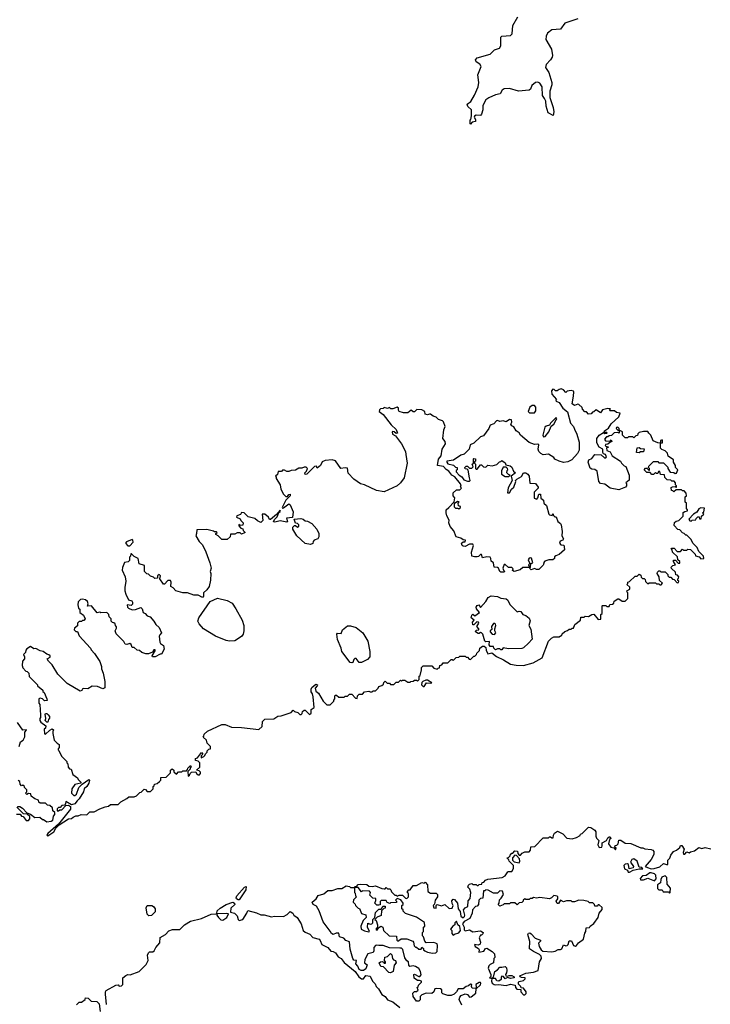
# Model space of a CAD drawing. Extents: x 2029826 to 2248070, y 228728 to 402406.
# Tile 52 of 256: x 2100975 to 2107361, y 299201 to 308307. Entities that reach past the tile are written whole.
import ezdxf

# ---------------------------------------------------------------- set-up
doc = ezdxf.new("R2010")
doc.units = 0

msp = doc.modelspace()

# ---------------------------------------------------------------- linework, layer by layer
at = {"layer": '0CON10XD'}
for points in [[(2106136.7, 308315), (2106016.7, 308275), (2105975, 308218.6), (2105895, 308212), (2105855.9, 308184.1), (2105842, 308155), (2105841.2, 308125), (2105893.2, 308033.2), (2105902.9, 307975), (2105898.5, 307961.5), (2105883.8, 307935), (2105845, 307893.8), (2105836, 307865), (2105867.7, 307817.7), (2105895.4, 307725), (2105896.1, 307705), (2105878.8, 307645), (2105876.2, 307586.2), (2105909.1, 307495), (2105914.3, 307455.7), (2105908.3, 307421.7), (2105861.2, 307445), (2105845, 307507.5), (2105840.5, 307555), (2105829.6, 307579.6), (2105808.1, 307605), (2105806.6, 307686.6), (2105785, 307719.2), (2105765, 307728.8), (2105743.8, 307726.2), (2105710.5, 307699.5), (2105700, 307665), (2105685.8, 307654.2), (2105586.7, 307646.7), (2105505, 307670), (2105455, 307668.8), (2105436.7, 307655), (2105419.2, 307620.8), (2105375, 307611.8), (2105312, 307585), (2105286, 307565), (2105257.5, 307515), (2105257, 307473), (2105245, 307432.5), (2105235, 307422.5), (2105195, 307423.3), (2105180, 307415), (2105177.5, 307405), (2105188.8, 307385), (2105190, 307365), (2105160.7, 307359.3), (2105145, 307340), (2105140, 307345), (2105140, 307380), (2105147, 307383), (2105153, 307417), (2105153.8, 307475), (2105120, 307505), (2105112.9, 307525), (2105148.3, 307551.7), (2105181.7, 307608.3), (2105213.6, 307685), (2105220.8, 307725), (2105212.5, 307797.5), (2105242, 307875), (2105228.8, 307895), (2105196.2, 307916.2), (2105189.4, 307935), (2105205, 307955.8), (2105325, 307988.6), (2105365, 308027.5), (2105411.2, 308045), (2105423.8, 308065), (2105423.3, 308145), (2105432.5, 308155), (2105515, 308160), (2105530, 308175), (2105534.5, 308255), (2105581.2, 308335)], [(2106233.3, 304215), (2106237.5, 304235), (2106265, 304247.5), (2106295, 304286.7), (2106352.5, 304282.5), (2106382.5, 304255), (2106396.7, 304255), (2106400, 304265), (2106392.5, 304285), (2106373.3, 304293.3), (2106367.5, 304305), (2106366.7, 304336.7), (2106334.2, 304354.2), (2106312, 304395), (2106311.2, 304435), (2106335, 304463.3), (2106375, 304490), (2106385, 304480), (2106408.3, 304481.7), (2106405, 304490), (2106380, 304490), (2106382.5, 304505), (2106419.5, 304530.5), (2106445, 304570), (2106515.6, 304634.4), (2106527.5, 304667.5), (2106493, 304673), (2106475, 304690), (2106435, 304690), (2106430, 304695), (2106438.3, 304708.3), (2106415, 304710), (2106365, 304697.5), (2106345, 304670), (2106305, 304697.5), (2106285, 304680), (2106271.7, 304678.3), (2106258.3, 304661.7), (2106235, 304660), (2106215, 304680), (2106201.7, 304681.7), (2106180, 304705), (2106175, 304720), (2106147, 304747), (2106135, 304750), (2106105, 304740), (2106082.5, 304755), (2106096.7, 304825), (2106100, 304865), (2106095, 304872.5), (2106075, 304877.5), (2106038.3, 304871.7), (2106025, 304860), (2106003, 304883), (2105981.7, 304891.7), (2105963, 304887), (2105945, 304873.3), (2105930, 304875), (2105918.3, 304888.3), (2105905, 304890), (2105892.5, 304875), (2105896.2, 304845), (2105940, 304795), (2105933, 304787), (2105935, 304780), (2105965, 304767.5), (2105997.5, 304715), (2106040.7, 304680.7), (2106070, 304575), (2106096.1, 304546.1), (2106105, 304520), (2106127.5, 304475), (2106149.3, 304399.3), (2106150, 304325), (2106132.5, 304295), (2106080, 304235), (2106045, 304217.5), (2106005, 304212.5), (2105963, 304223), (2105925, 304242.5), (2105915, 304257.5), (2105865, 304287.5), (2105815, 304284.2), (2105793.3, 304295), (2105776.2, 304315), (2105770, 304335), (2105776.7, 304376.7), (2105765, 304382.5), (2105735, 304377.5), (2105686.4, 304396.4), (2105606.7, 304465), (2105592.5, 304485), (2105565.9, 304505.9), (2105545, 304542.5), (2105525, 304550), (2105517.5, 304565), (2105526.7, 304585), (2105522.5, 304605), (2105505, 304608.8), (2105475, 304587.5), (2105445, 304597.5), (2105415, 304592.5), (2105395, 304600), (2105385, 304597.5), (2105360, 304570), (2105325, 304557.5), (2105313.6, 304526.4), (2105265, 304460), (2105235, 304450), (2105175, 304390), (2105140, 304375), (2105132.5, 304335), (2105085, 304290), (2105055, 304280), (2104987, 304233), (2104923.8, 304225), (2104923.4, 304213.4), (2104935, 304198), (2104987, 304187), (2105005, 304170), (2105020, 304165), (2105020, 304145), (2105011.7, 304138.3), (2105010, 304125), (2105040, 304095), (2105065, 304080), (2105081.7, 304051.7), (2105115, 304040), (2105135, 304040), (2105140, 304045), (2105135, 304070), (2105121.7, 304141.7), (2105111.7, 304151.7), (2105093.9, 304153.9), (2105090, 304165), (2105105, 304177.5), (2105117, 304177), (2105135, 304160), (2105155, 304160), (2105168.3, 304171.7), (2105160, 304195), (2105170, 304205), (2105170, 304245), (2105175, 304250), (2105190, 304245), (2105190, 304225), (2105181.7, 304218.3), (2105180, 304205), (2105190, 304195), (2105190, 304155), (2105195, 304150), (2105205, 304150), (2105235, 304190), (2105245, 304190), (2105263, 304173), (2105285, 304170), (2105305, 304187.5), (2105345, 304182.5), (2105387, 304193), (2105411.7, 304218.3), (2105425, 304220), (2105435, 304230), (2105465, 304210), (2105471.7, 304191.7), (2105511.7, 304181.7), (2105525, 304170), (2105541.7, 304131.7), (2105560, 304115), (2105520, 304085), (2105530, 304045), (2105492.5, 303977.5), (2105485, 303930), (2105505, 303932.5), (2105522.5, 303965), (2105543.3, 303985), (2105562.5, 304035), (2105560, 304045), (2105571.7, 304058.3), (2105615, 304082.5), (2105635, 304116.7), (2105655, 304116.7), (2105672.5, 304105), (2105686.7, 304085), (2105691.7, 304021.7), (2105745, 304017.5), (2105770, 303985), (2105770, 303975), (2105733.6, 303936.4), (2105732.3, 303882.3), (2105756, 303874), (2105766.2, 303883.8), (2105775, 303920), (2105790, 303920), (2105793, 303883), (2105820, 303865), (2105822.5, 303835), (2105846.7, 303815), (2105866.7, 303735), (2105875, 303726.7), (2105897.5, 303722.5), (2105905, 303740), (2105911.7, 303721.7), (2105925, 303710), (2105935, 303710), (2105950, 303665), (2105975, 303647.5), (2105982.5, 303635), (2105992.5, 303575), (2105987.5, 303535), (2106002.5, 303505), (2105997.5, 303495), (2105974.3, 303485.7), (2105966.2, 303465), (2105980, 303450), (2106006.2, 303446.2), (2106010.7, 303430.7), (2106012.5, 303405), (2105965, 303360), (2105931.7, 303348.3), (2105921.7, 303338.3), (2105920, 303325), (2105905, 303312.5), (2105867, 303313), (2105831.7, 303298.3), (2105820, 303285), (2105822.5, 303275), (2105816.4, 303263.6), (2105775, 303223.3), (2105753.6, 303223.6), (2105735, 303232.5), (2105705, 303220), (2105690, 303235), (2105700, 303245), (2105701.7, 303278.3), (2105720, 303285), (2105707, 303327), (2105695, 303330), (2105685, 303327.5), (2105677, 303313), (2105690, 303285), (2105690, 303275), (2105680, 303265), (2105690, 303240), (2105628.3, 303241.7), (2105601.7, 303218.3), (2105547, 303203), (2105533, 303213), (2105537, 303227), (2105525, 303240), (2105495, 303240), (2105465, 303270), (2105455, 303270), (2105442.5, 303235), (2105447.5, 303217.5), (2105460, 303205), (2105451.7, 303198.3), (2105425, 303197.5), (2105414.2, 303204.2), (2105403.3, 303233.3), (2105395, 303240), (2105364, 303244), (2105356.7, 303285), (2105335, 303300), (2105332.5, 303325), (2105325, 303337.5), (2105295, 303340), (2105255, 303330), (2105245, 303360), (2105235, 303360), (2105217, 303343), (2105205, 303340), (2105179.3, 303339.3), (2105157, 303347), (2105153.9, 303383.9), (2105170, 303445), (2105166, 303456), (2105135, 303456.7), (2105095, 303433.8), (2105075, 303436.7), (2105066.7, 303445), (2105061.2, 303465), (2105075, 303477.5), (2105095, 303477.5), (2105098.8, 303495), (2105075, 303496.7), (2105053.3, 303513.3), (2105012.5, 303525), (2104988.8, 303578.8), (2104955, 303620), (2104943.8, 303655), (2104947, 303677), (2104925, 303720), (2104920, 303745), (2104920, 303775), (2104943.6, 303796.4), (2104991.7, 303848.3), (2104997.5, 303885), (2104982.5, 303905), (2104985, 303930), (2105015, 303960), (2105045, 303960), (2105060, 303975), (2105050, 303985), (2105057.5, 303992.5), (2105052.5, 304015), (2104999.3, 304079.3), (2104972.5, 304095), (2104942.7, 304132.7), (2104918.3, 304148.3), (2104895, 304174.2), (2104840, 304185), (2104847.7, 304242.3), (2104872.5, 304275), (2104882.5, 304335), (2104912, 304385), (2104908.8, 304405), (2104887.5, 304435), (2104897, 304513), (2104910, 304545), (2104895, 304587.5), (2104886.2, 304596.2), (2104849.3, 304609.3), (2104825, 304632.5), (2104799.3, 304639.3), (2104775, 304657.5), (2104765, 304660), (2104745, 304652.5), (2104725, 304660), (2104720, 304685), (2104695, 304700), (2104648.3, 304701.7), (2104625, 304680), (2104615, 304680), (2104593.6, 304696.4), (2104565, 304672.5), (2104525, 304672.5), (2104485, 304682.5), (2104477.5, 304695), (2104477.5, 304715), (2104465, 304722.5), (2104425, 304707.5), (2104408.3, 304708.3), (2104395, 304720), (2104375, 304712.5), (2104345, 304720), (2104335, 304710), (2104313, 304707), (2104301.7, 304698.3), (2104300, 304685), (2104336.4, 304656.4), (2104410, 304560), (2104456.1, 304516.1), (2104468.3, 304481.7), (2104455, 304480), (2104437, 304497), (2104425, 304497.5), (2104420, 304495), (2104422.5, 304475), (2104450, 304460), (2104506.7, 304385), (2104543.3, 304315), (2104546.4, 304286.4), (2104557, 304207), (2104529.7, 304070.3), (2104495.7, 304024.3), (2104464.3, 303995.7), (2104345, 303941.4), (2104275, 303953.1), (2104165, 304004.4), (2104125.6, 304015.6), (2104065, 304058), (2104012.1, 304112.1), (2104005, 304158.8), (2103985, 304163.1), (2103945, 304157.5), (2103896.4, 304226.4), (2103865, 304237.5), (2103798.3, 304231.7), (2103771.7, 304218.3), (2103756.4, 304183.6), (2103725, 304160), (2103718.3, 304178.3), (2103700, 304175), (2103630, 304105), (2103615, 304100), (2103613, 304117), (2103628.3, 304131.7), (2103637.5, 304155), (2103625, 304170), (2103605, 304170), (2103585, 304160), (2103555, 304160), (2103525, 304140), (2103485, 304137.5), (2103465, 304130), (2103445, 304130), (2103425, 304140), (2103405, 304140), (2103395, 304130), (2103365, 304130), (2103358.3, 304101.7), (2103340, 304085), (2103347.5, 304077.5), (2103346.7, 304065), (2103383.8, 304005), (2103391.2, 303965), (2103415, 303917.5), (2103435, 303897.5), (2103451.7, 303898.3), (2103463.8, 303916.2), (2103477.5, 303917.5), (2103477.5, 303905), (2103465, 303892.5), (2103436.4, 303863.6), (2103402.5, 303795), (2103405, 303790), (2103415, 303793.3), (2103465, 303830), (2103475, 303820), (2103502.5, 303755), (2103498.3, 303701.7), (2103441.7, 303698.3), (2103450, 303665), (2103445, 303660), (2103385, 303673.3), (2103335, 303660), (2103323.3, 303663.3), (2103332.5, 303685), (2103355, 303710), (2103370, 303750), (2103385, 303760), (2103385, 303770), (2103350, 303730), (2103295, 303683.3), (2103283.6, 303683.6), (2103276.1, 303706.1), (2103242.5, 303735), (2103217.5, 303735), (2103222.5, 303675), (2103205, 303657.5), (2103175, 303672.5), (2103150, 303695), (2103088.3, 303708.3), (2103050, 303745), (2103025, 303750), (2103018.3, 303731.7), (2102981.7, 303718.3), (2102980, 303705), (2103015, 303690), (2103020, 303675), (2103040, 303655), (2103038.3, 303631.7), (2103015, 303630), (2103002.5, 303637.5), (2103000, 303625), (2103020, 303605), (2103038.3, 303598.3), (2103041.7, 303581.7), (2103060, 303565), (2103055, 303560), (2103025, 303550), (2103015, 303560), (2102985, 303560), (2102965, 303550), (2102925, 303550), (2102920, 303525), (2102895, 303500), (2102845, 303500), (2102810, 303535), (2102790, 303545), (2102790, 303555), (2102800, 303565), (2102795, 303570), (2102775, 303570), (2102767, 303577), (2102705, 303592.5), (2102611.7, 303588.3), (2102610, 303555), (2102602.5, 303535), (2102635, 303480), (2102665, 303450), (2102697.5, 303385), (2102733.3, 303285), (2102746.7, 303235), (2102737.5, 303205), (2102743.9, 303183.9), (2102740, 303125)], [(2105735, 304670), (2105749.3, 304690.7), (2105746.7, 304725), (2105735, 304737.5), (2105715, 304737.5), (2105692.5, 304725), (2105677.5, 304685), (2105690.7, 304670.7), (2105735, 304670)], [(2105820.3, 304450.3), (2105835, 304452.9), (2105869.1, 304495), (2105890.9, 304549.1), (2105913.1, 304565), (2105936.9, 304605), (2105940.8, 304615), (2105935, 304628.8), (2105883.8, 304576.2), (2105874.3, 304555.7), (2105842.1, 304547.9), (2105831.2, 304538.8), (2105811.4, 304465), (2105820.3, 304450.3)], [(2101245, 300763.8), (2101290, 300795), (2101310.7, 300829.3), (2101340, 300860), (2101425, 300917.5), (2101455, 300920), (2101468.3, 300931.7), (2101495, 300942.5), (2101515, 300942.5), (2101543.6, 300956.4), (2101596.4, 300953.6), (2101625, 300980), (2101665, 300980), (2101715, 301007.5), (2101765, 301027.5), (2101797, 301033), (2101815, 301050), (2101885, 301050), (2101910, 301075), (2101967, 301103), (2101985, 301120), (2102035, 301120), (2102055, 301130), (2102085, 301160), (2102098.3, 301161.7), (2102125, 301190), (2102138.3, 301188.3), (2102155, 301170), (2102185, 301170), (2102210, 301195), (2102210, 301215), (2102218.3, 301221.7), (2102221.7, 301238.3), (2102247, 301243), (2102268.3, 301261.7), (2102280, 301275), (2102281.7, 301298.3), (2102328.3, 301301.7), (2102368.3, 301341.7), (2102370, 301365), (2102385, 301380), (2102400, 301365), (2102401.7, 301351.7), (2102425, 301330), (2102445, 301350), (2102475, 301350), (2102485, 301360), (2102518.3, 301361.7), (2102528.3, 301371.7), (2102530, 301385), (2102555, 301410), (2102560, 301395), (2102551.7, 301388.3), (2102550, 301375), (2102530, 301355), (2102531.7, 301311.7), (2102545, 301320), (2102550, 301335), (2102565, 301347.5), (2102605, 301350), (2102610, 301335), (2102625, 301323.3), (2102637, 301323), (2102647.5, 301335), (2102647, 301347), (2102635, 301360), (2102610, 301365), (2102640, 301395), (2102640, 301435), (2102625, 301450), (2102600, 301455), (2102600, 301475), (2102618.3, 301481.7), (2102655, 301530), (2102670, 301515), (2102651.7, 301498.3), (2102651.7, 301481.7), (2102678.3, 301491.7), (2102688.3, 301501.7), (2102691.7, 301518.3), (2102708.3, 301531.7), (2102710, 301545), (2102725, 301560), (2102740, 301565), (2102740, 301585), (2102710, 301615), (2102702.5, 301645), (2102671.7, 301671.7), (2102678.3, 301681.7), (2102681.7, 301698.3), (2102713, 301727), (2102845, 301790), (2102875, 301790), (2102935, 301763.3), (2103025, 301760), (2103185, 301742.5), (2103218.3, 301771.7), (2103220, 301815), (2103241.7, 301838.3), (2103325, 301842.5), (2103363, 301867), (2103391.7, 301868.3), (2103485, 301900), (2103505, 301920), (2103515, 301910), (2103548.3, 301898.3), (2103565, 301880), (2103578.3, 301881.7), (2103588.3, 301891.7), (2103591.7, 301908.3), (2103605, 301920), (2103615, 301920), (2103655, 301880), (2103670, 301895), (2103671.7, 301928.3), (2103697.5, 301945), (2103687.5, 302045), (2103681.7, 302071.7), (2103670, 302090), (2103669.2, 302115), (2103677.9, 302132.1), (2103715, 302161.2), (2103727.5, 302155), (2103726.7, 302145), (2103708.8, 302125), (2103715, 302097.5), (2103738.8, 302078.8), (2103782.5, 302005), (2103815, 301970), (2103845, 301970), (2103880, 302005), (2103880, 302015), (2103890, 302025), (2103890, 302055), (2103895, 302060), (2103905, 302060), (2103925, 302040), (2103975, 302040), (2103985, 302050), (2104005, 302050), (2104025, 302070), (2104045, 302070), (2104081.7, 302031.7), (2104095, 302030), (2104100, 302055), (2104115, 302070), (2104145, 302070), (2104165, 302090), (2104205, 302097.5), (2104215, 302090), (2104235, 302090), (2104245, 302100), (2104265, 302100), (2104290, 302125), (2104295, 302140), (2104325, 302150), (2104338.3, 302161.7), (2104341.7, 302178.3), (2104355, 302190), (2104371.7, 302171.7), (2104395, 302170), (2104405, 302160), (2104435, 302160), (2104455, 302180), (2104478.3, 302181.7), (2104495, 302200), (2104505, 302190), (2104515, 302200), (2104535, 302200), (2104565, 302180), (2104585, 302180), (2104593, 302187), (2104615, 302190), (2104625, 302200), (2104645, 302200), (2104655, 302190), (2104670, 302205), (2104670, 302235), (2104677, 302243), (2104690, 302295), (2104690, 302315), (2104705, 302330), (2104785, 302330), (2104805, 302310), (2104835, 302300), (2104845, 302310), (2104858.3, 302311.7), (2104860, 302335), (2104878.3, 302341.7), (2104891.7, 302358.3), (2104935, 302360), (2104965, 302390), (2104975, 302390), (2104985, 302380), (2105011.7, 302408.3), (2105035, 302410), (2105045, 302420), (2105095, 302420), (2105105, 302410), (2105115, 302410), (2105131.7, 302391.7), (2105145, 302390), (2105175, 302420), (2105185, 302420), (2105200, 302435), (2105201.7, 302448.3), (2105228.3, 302471.7), (2105230, 302495), (2105255, 302512.5), (2105271.7, 302511.7), (2105285, 302500), (2105287.5, 302475), (2105305, 302442.5), (2105341.7, 302451.7), (2105385, 302416.7), (2105448.3, 302388.3), (2105515, 302346.2), (2105565, 302337.5), (2105634.1, 302335.9), (2105722, 302358), (2105807.5, 302405), (2105865, 302560), (2105893.6, 302586.4), (2105915, 302600), (2105965, 302600), (2105975, 302610), (2105988.3, 302611.7), (2105991.7, 302628.3), (2106015, 302650), (2106041.7, 302658.3), (2106055, 302670), (2106075, 302670), (2106085, 302680), (2106095, 302680), (2106110, 302715), (2106160, 302755), (2106165, 302780), (2106195, 302780), (2106205, 302790), (2106235, 302787.5), (2106265, 302807.5), (2106285, 302810), (2106325, 302760), (2106348.3, 302761.7), (2106350, 302805), (2106360, 302815), (2106360, 302885), (2106365, 302890), (2106395, 302890), (2106405, 302880), (2106425, 302880), (2106431.7, 302898.3), (2106458.3, 302901.7), (2106468.3, 302911.7), (2106471.7, 302928.3), (2106505, 302950), (2106515, 302950), (2106545, 302930), (2106575, 302930), (2106600, 302955), (2106600, 303005), (2106591.7, 303011.7), (2106590, 303025), (2106618.3, 303041.7), (2106618.3, 303058.3), (2106590, 303085), (2106598.3, 303091.7), (2106600, 303105), (2106615, 303110), (2106665, 303160), (2106685, 303160), (2106705, 303180), (2106718.3, 303168.3), (2106721.7, 303151.7), (2106735, 303140), (2106748.3, 303138.3), (2106758.3, 303128.3), (2106761.7, 303111.7), (2106785, 303090), (2106795, 303100), (2106855, 303100), (2106865, 303090), (2106885, 303090), (2106895, 303080), (2106908.3, 303081.7), (2106920, 303095), (2106891.7, 303121.7), (2106890, 303155), (2106870, 303185), (2106871.7, 303198.3), (2106885, 303210), (2106895, 303210), (2106905, 303200), (2106945, 303200), (2106970, 303175), (2106970, 303165), (2106981.7, 303151.7), (2106995, 303150), (2107011.7, 303131.7), (2107028.3, 303128.3), (2107055, 303100), (2107068.3, 303101.7), (2107070, 303115), (2107061.7, 303121.7), (2107060, 303135), (2107068.3, 303141.7), (2107070, 303155), (2107058.3, 303168.3), (2107041.7, 303171.7), (2107038.3, 303198.3), (2107001.7, 303231.7), (2107000, 303245), (2107015, 303260), (2107040, 303265), (2107020, 303295), (2107020, 303310), (2107038.3, 303308.3), (2107065, 303280), (2107078.3, 303281.7), (2107080, 303295), (2107061.7, 303311.7), (2107058.3, 303338.3), (2107013, 303383), (2107010, 303405), (2107000, 303415), (2107005, 303420), (2107028.3, 303418.3), (2107055, 303390), (2107085, 303390), (2107105, 303410), (2107115, 303400), (2107145, 303400), (2107155, 303410), (2107177, 303407), (2107220, 303365), (2107225, 303350), (2107258.3, 303338.3), (2107275, 303320), (2107300, 303325), (2107297, 303347), (2107255, 303390), (2107240, 303425), (2107200, 303465), (2107185, 303500), (2107145, 303540), (2107135, 303540), (2107120, 303555), (2107105, 303560), (2107078.3, 303588.3), (2107061.7, 303591.7), (2107028.3, 303628.3), (2107031.7, 303658.3), (2107045, 303670), (2107070, 303675), (2107110, 303715), (2107111.7, 303748.3), (2107125, 303760), (2107150, 303765), (2107150, 303775), (2107140, 303785), (2107140, 303835), (2107130, 303845), (2107130, 303895), (2107140, 303905), (2107138.3, 303928.3), (2107118.3, 303948.3), (2107105, 303950), (2107095, 303960), (2107045, 303960), (2107025, 303940), (2107015, 303950), (2107001.7, 303951.7), (2107000, 303980), (2107011.7, 303988.3), (2107035, 303990), (2107045, 303980), (2107050, 303985), (2107050, 303995), (2107040, 304005), (2107040, 304025), (2107028.3, 304038.3), (2107005, 304040), (2106995, 304050), (2106961.7, 304051.7), (2106941.7, 304071.7), (2106938.3, 304098.3), (2106901.7, 304101.7), (2106895, 304130), (2106881.7, 304128.3), (2106875, 304110), (2106865, 304110), (2106855, 304120), (2106835, 304100), (2106821.7, 304101.7), (2106805, 304120), (2106775, 304120), (2106750, 304145), (2106761.7, 304158.3), (2106775, 304160), (2106791.7, 304141.7), (2106798.3, 304141.7), (2106800, 304155), (2106790, 304165), (2106791.7, 304178.3), (2106835, 304220), (2106875, 304220), (2106885, 304210), (2106928.3, 304208.3), (2106968.3, 304168.3), (2106970, 304155), (2106991.7, 304121.7), (2107025, 304120), (2107035, 304110), (2107048.3, 304111.7), (2107060, 304145), (2107040, 304165), (2107040, 304185), (2107020, 304215), (2107020, 304235), (2106971.7, 304271.7), (2106967, 304297), (2106945, 304320), (2106911.7, 304331.7), (2106900, 304345), (2106900, 304390), (2106920, 304395), (2106920, 304415), (2106915, 304420), (2106900, 304415), (2106900, 304390), (2106875, 304392.5), (2106831.7, 304411.7), (2106810, 304465), (2106791.7, 304481.7), (2106785, 304500), (2106745, 304500), (2106705, 304490), (2106691.7, 304478.3), (2106688.3, 304461.7), (2106671.7, 304458.3), (2106655, 304440), (2106645, 304450), (2106605, 304450), (2106595, 304440), (2106575, 304440), (2106550, 304465), (2106550, 304495), (2106520, 304510), (2106520, 304525), (2106505, 304537.5), (2106493.6, 304536.4), (2106490, 304525), (2106505, 304510), (2106520, 304510), (2106518.3, 304481.7), (2106505, 304490), (2106473, 304487), (2106448.3, 304461.7), (2106425, 304460), (2106415, 304450), (2106401.7, 304448.3), (2106383, 304427), (2106391.7, 304411.7), (2106435, 304410), (2106445, 304420), (2106450, 304405), (2106431.7, 304398.3), (2106415, 304380), (2106391.7, 304378.3), (2106390, 304365), (2106420, 304355), (2106401.7, 304348.3), (2106403.6, 304323.6), (2106435, 304310), (2106453.6, 304273.6), (2106530, 304225), (2106540, 304205), (2106565, 304180), (2106580, 304175), (2106612.5, 304095), (2106611.7, 304048.3), (2106580, 304025), (2106587, 304017), (2106587.5, 303995), (2106576.1, 303983.9), (2106515, 303958.8), (2106435, 303973.8), (2106385, 304010), (2106345, 304017.5), (2106330, 304035), (2106315, 304132.5), (2106295, 304146.2), (2106265, 304150), (2106250.7, 304160.7), (2106233.3, 304215)], [(2106705, 304300), (2106680, 304305), (2106683.6, 304346.4), (2106705, 304350), (2106715, 304340), (2106748.3, 304338.3), (2106745, 304310), (2106715, 304310), (2106705, 304300)], [(2105495, 304082.5), (2105510, 304095), (2105495, 304100), (2105480, 304115), (2105483, 304137), (2105490, 304145), (2105487, 304157), (2105475, 304170), (2105445, 304170), (2105430, 304135), (2105430, 304105), (2105465, 304082.5), (2105495, 304082.5)], [(2105035, 303782.5), (2105050, 303795), (2105050, 303805), (2105031.7, 303811.7), (2105030, 303835), (2105037.5, 303847.5), (2105025, 303850), (2104991.7, 303828.3), (2104992.5, 303802.5), (2105005, 303790), (2105025, 303790), (2105035, 303782.5)], [(2107185, 303670), (2107195, 303680), (2107228.3, 303681.7), (2107230, 303695), (2107245, 303710), (2107258.3, 303708.3), (2107261.7, 303691.7), (2107278.3, 303691.7), (2107280, 303715), (2107300, 303735), (2107290, 303745), (2107300, 303755), (2107308.3, 303788.3), (2107275, 303792.5), (2107255, 303782.5), (2107236.4, 303753.6), (2107207.5, 303735), (2107163, 303687), (2107171.7, 303671.7), (2107185, 303670)], [(2103665, 303452.5), (2103615, 303463.3), (2103537.5, 303535), (2103500, 303595), (2103500, 303615), (2103515, 303630), (2103525, 303630), (2103545, 303612.5), (2103555.9, 303624.1), (2103556.4, 303636.4), (2103545, 303647.5), (2103525, 303650), (2103511.7, 303688.3), (2103575, 303692.5), (2103595, 303687.5), (2103613.6, 303673.6), (2103635, 303670), (2103675, 303646.7), (2103723.3, 303595), (2103742.5, 303555), (2103742.5, 303525), (2103733, 303507), (2103697, 303493), (2103688.3, 303481.7), (2103686.4, 303463.6), (2103665, 303452.5)], [(2101995, 303440), (2102023.3, 303475), (2102022.3, 303492.3), (2102015, 303500), (2101961.7, 303478.3), (2101952.5, 303465), (2101975, 303440), (2101995, 303440)], [(2102740, 303125), (2102726.2, 303065), (2102705, 303033.3), (2102674, 303006), (2102673.8, 302975), (2102665.8, 302964.2), (2102625, 302986.2), (2102585, 302983.8), (2102526.1, 303006.1), (2102483.6, 303006.4), (2102420, 303025), (2102393, 303053), (2102372.5, 303065), (2102376.7, 303105), (2102369.2, 303119.2), (2102345, 303120), (2102315, 303087.5), (2102305, 303087.5), (2102270, 303135), (2102276.7, 303165), (2102265, 303176.7), (2102250, 303165), (2102248.3, 303141.7), (2102225, 303140), (2102211.7, 303151.7), (2102185, 303160), (2102165, 303180), (2102151.7, 303181.7), (2102130, 303205), (2102128.3, 303258.3), (2102080, 303275), (2102070, 303325), (2102033, 303343), (2102008.3, 303368.3), (2102001.7, 303368.3), (2102000, 303345), (2101990, 303335), (2101990, 303305), (2101976.7, 303293.3), (2101943.6, 303286.4), (2101925, 303240), (2101922, 303215), (2101948.8, 303155), (2101957, 303113), (2101947.5, 303055), (2101947.5, 303025), (2101956, 302995), (2101982.2, 302942.2), (2102011.4, 302931.4), (2102019.5, 302919.5), (2102017, 302903), (2102005, 302890.8), (2101970, 302895), (2101972.5, 302875), (2101980, 302865), (2102015, 302848.8), (2102045, 302852.5), (2102095, 302870), (2102107.7, 302857.7), (2102116.7, 302825), (2102135.9, 302815.9), (2102155, 302794), (2102183, 302783), (2102214.4, 302744.4), (2102233.3, 302715), (2102264.5, 302684.5), (2102286.2, 302635), (2102270.8, 302619.2), (2102266.2, 302605), (2102270.7, 302550.7), (2102277, 302537), (2102305, 302520), (2102312.5, 302485), (2102285, 302440), (2102275, 302440), (2102227, 302413), (2102203, 302413), (2102200, 302425), (2102230, 302475), (2102225, 302480), (2102215, 302480), (2102201.7, 302458.3), (2102166.4, 302443.6), (2102141.7, 302441.7), (2102103.3, 302453.3), (2102081.7, 302471.7), (2102060, 302475), (2102035, 302500), (2102015, 302500), (2102005, 302530), (2101995, 302537.5), (2101965, 302527.5), (2101951.7, 302531.7), (2101937.5, 302555), (2101866.4, 302626.4), (2101857.5, 302655), (2101871.7, 302678.3), (2101871.7, 302691.7), (2101860, 302705), (2101858.3, 302718.3), (2101845, 302730), (2101831.7, 302731.7), (2101820, 302745), (2101820, 302765), (2101803, 302783), (2101800, 302805), (2101780, 302825), (2101725, 302822.5), (2101715, 302827.5), (2101691.7, 302821.7), (2101640, 302885), (2101601.7, 302881.7), (2101607.5, 302905), (2101601.2, 302925), (2101585, 302940.8), (2101555, 302947.5), (2101536, 302944), (2101516.4, 302923.6), (2101512.5, 302895), (2101520, 302865), (2101530, 302855), (2101532.5, 302825), (2101565, 302800), (2101580, 302765), (2101568.3, 302751.7), (2101555, 302750), (2101545, 302740), (2101525, 302740), (2101510, 302725), (2101508.3, 302701.7), (2101481.7, 302678.3), (2101480, 302665), (2101495, 302650), (2101508.3, 302648.3), (2101525, 302610), (2101630, 302495), (2101635, 302480), (2101667.5, 302445), (2101715, 302370), (2101732.5, 302325), (2101732.5, 302305), (2101747.5, 302265), (2101762.5, 302185), (2101761.7, 302128.3), (2101745, 302117.5), (2101695, 302140.8), (2101646.4, 302143.6), (2101605, 302117.5), (2101565, 302122.5), (2101553.3, 302116.7), (2101548.3, 302101.7), (2101535, 302097.5), (2101415, 302167.5), (2101327.5, 302255), (2101275, 302340), (2101240, 302375), (2101230, 302395), (2101258, 302412), (2101256, 302425), (2101245, 302433.8), (2101225, 302438.8), (2101192.5, 302465), (2101165, 302471.2), (2101125, 302492.5), (2101105, 302490), (2101075, 302510), (2101041.7, 302488.3), (2101033, 302477), (2101030, 302455), (2101010, 302435), (2101020, 302415), (2101020, 302395), (2101000, 302375), (2100997.5, 302335), (2101003, 302313), (2101031.7, 302281.7), (2101045, 302280), (2101060, 302265), (2101061.7, 302231.7), (2101140, 302155), (2101140, 302145), (2101190, 302105), (2101190, 302095), (2101200, 302085), (2101227, 302027), (2101228.3, 302011.7), (2101205, 302007.5), (2101185, 302027.5), (2101165, 302032.5), (2101152.5, 302027.5), (2101152.5, 301985), (2101160, 301975), (2101167.5, 301875), (2101167, 301853), (2101160, 301845), (2101162.5, 301825), (2101170.7, 301810.7), (2101217.5, 301775), (2101212.5, 301755), (2101200, 301745), (2101203, 301703), (2101215, 301700), (2101253.6, 301736.4), (2101275, 301747.5), (2101288.3, 301738.3), (2101280, 301725), (2101280, 301705), (2101293, 301643), (2101320, 301615), (2101340, 301605), (2101340, 301575), (2101330, 301565), (2101330, 301555), (2101338.3, 301548.3), (2101362.5, 301495), (2101410, 301445), (2101410, 301435), (2101420, 301425), (2101423, 301393), (2101435, 301380), (2101450, 301375), (2101467.5, 301325), (2101510, 301295), (2101515, 301280), (2101540, 301255), (2101540, 301245), (2101485, 301232.5), (2101456.4, 301193.6), (2101453.3, 301155), (2101475, 301132.5), (2101485, 301132.5), (2101500, 301145), (2101523, 301207), (2101551.7, 301238.3), (2101615, 301280), (2101620, 301275), (2101615, 301247.5), (2101595.8, 301214.2), (2101572.5, 301195), (2101563.8, 301165), (2101525, 301100), (2101505, 301083.3), (2101485.6, 301054.4), (2101455, 301046.2), (2101402.5, 301077.5), (2101400, 301055), (2101388.3, 301041.7), (2101365, 301040), (2101348.3, 301021.7), (2101335, 301020), (2101321.7, 301008.3), (2101321.7, 300991.7), (2101335, 300990), (2101345, 301000), (2101365, 301000), (2101401.7, 301038.3), (2101425, 301042.5), (2101445, 301030), (2101446.2, 301005), (2101333.3, 300866.7), (2101235, 300780), (2101227.5, 300765), (2101235, 300760), (2101245, 300763.8)], [(2105435, 302480), (2105425, 302480), (2105415, 302490), (2105395, 302490), (2105375, 302480), (2105360, 302495), (2105355, 302510), (2105325, 302510), (2105317.5, 302525), (2105320, 302555), (2105285, 302552.5), (2105275, 302560), (2105256.7, 302625), (2105246.4, 302636.4), (2105235, 302640), (2105225, 302630), (2105215, 302630), (2105190, 302645), (2105195, 302660), (2105220, 302665), (2105220, 302675), (2105202.5, 302695), (2105220, 302725), (2105217.5, 302735), (2105203, 302737), (2105175, 302710), (2105165, 302710), (2105163.6, 302736.4), (2105177.5, 302755), (2105150, 302775), (2105155, 302800), (2105165, 302810), (2105185, 302792.5), (2105227.5, 302825), (2105198.3, 302858.3), (2105196.7, 302875), (2105205, 302890), (2105220, 302895), (2105235, 302870), (2105285, 302926.7), (2105305.8, 302964.2), (2105335, 302978.8), (2105395, 302973.3), (2105425, 302957.5), (2105475, 302950), (2105488.3, 302938.3), (2105507, 302897), (2105575, 302830), (2105595, 302837.5), (2105610, 302835), (2105627, 302807), (2105655, 302797.5), (2105685, 302772.5), (2105696.4, 302746.4), (2105683.3, 302705), (2105701.7, 302671.7), (2105713, 302577), (2105679.3, 302540.7), (2105635, 302497.5), (2105618.3, 302491.7), (2105495, 302487.5), (2105445, 302497.5), (2105435, 302480)], [(2102915, 302560), (2102885, 302566.7), (2102786.4, 302606.4), (2102675, 302673.3), (2102635, 302720), (2102623.3, 302745), (2102631.2, 302775), (2102735, 302927.5), (2102805, 302956.7), (2102895, 302936.7), (2102939.5, 302909.5), (2102975, 302857.5), (2103033.3, 302755), (2103048, 302705), (2103048, 302655), (2103040, 302625), (2103025, 302603.3), (2102965, 302563.3), (2102915, 302560)], [(2104045, 302357.5), (2104031.7, 302361.7), (2103953, 302463), (2103947.5, 302495), (2103913.6, 302573.6), (2103907, 302623), (2103915, 302632.5), (2103948.3, 302631.7), (2103960, 302665), (2104005, 302702.5), (2104035, 302702.5), (2104086.1, 302686.1), (2104147.5, 302635), (2104195, 302560), (2104213, 302463), (2104212.5, 302415), (2104190.7, 302389.3), (2104135, 302362.5), (2104115, 302362.5), (2104085, 302400), (2104075, 302400), (2104065, 302390), (2104056.4, 302363.6), (2104045, 302357.5)], [(2105365, 302622), (2105377.5, 302635), (2105367.5, 302655), (2105367.5, 302675), (2105378, 302705), (2105375.8, 302715.8), (2105365, 302723.3), (2105355, 302722.5), (2105337.5, 302695), (2105341.7, 302668.3), (2105326.7, 302655), (2105326.7, 302645), (2105344, 302624), (2105365, 302622)], [(2104715, 302140), (2104736.7, 302173.3), (2104775, 302170), (2104786.7, 302175), (2104745, 302198.8), (2104730.7, 302199.3), (2104703, 302187), (2104693, 302177), (2104690, 302155), (2104705, 302140), (2104715, 302140)], [(2101235, 301810), (2101225, 301810), (2101210, 301825), (2101217.5, 301845), (2101210, 301885), (2101215, 301890), (2101225, 301890), (2101239.3, 301879.3), (2101251.7, 301861.7), (2101251.7, 301848.3), (2101240, 301835), (2101235, 301810)], [(2100970, 301585), (2100983, 301627), (2101007.5, 301645), (2101022.5, 301675), (2101023, 301717), (2101037.5, 301735), (2101035, 301740), (2101005, 301737.5), (2100955.9, 301805.9)], [(2100955, 301030), (2100975, 301030), (2101000, 301015), (2101041.7, 300971.7), (2101075, 300960), (2101115, 300930), (2101161.7, 300931.7), (2101185, 300910), (2101195, 300910), (2101225, 300890), (2101266.7, 300893.3), (2101280, 300905), (2101285, 300920), (2101288.3, 300941.7), (2101300, 300955), (2101300, 300975), (2101281.7, 300991.7), (2101278.3, 301018.3), (2101255, 301040), (2101231.7, 301041.7), (2101215, 301060), (2101165, 301060), (2101151.7, 301071.7), (2101148.3, 301088.3), (2101115, 301100), (2101080, 301125), (2101078.3, 301148.3), (2101055, 301150), (2101041.7, 301141.7), (2101030, 301155), (2101040, 301165), (2101040, 301185), (2101020, 301205), (2101020, 301215), (2101005, 301227.5), (2100991.7, 301221.7), (2100978.3, 301238.3), (2100975, 301260), (2100961.7, 301271.7)], [(2100945, 300960), (2100978.3, 300958.3), (2100991.7, 300941.7), (2101008.3, 300938.3), (2101035, 300900), (2101055, 300900), (2101070, 300915), (2101068.3, 300938.3), (2101045, 300960), (2101011.7, 300961.7), (2100950, 301025)], [(2104489.7, 299720.3), (2104395, 299722.5), (2104335.9, 299745.9), (2104295, 299743.3), (2104275, 299748.8), (2104265, 299743.8), (2104250, 299725), (2104250.8, 299695), (2104245, 299680), (2104195, 299666.7), (2104166.7, 299615), (2104163, 299583), (2104187.5, 299565), (2104175, 299530), (2104155, 299513.3), (2104133.9, 299513.9), (2104115, 299522.5), (2104102.7, 299552.7), (2104083.3, 299575), (2104090, 299605), (2104065, 299610), (2104054.2, 299624.2), (2104031.7, 299711.7), (2104025, 299777.5), (2103992, 299792), (2103973.6, 299813.6), (2103933.8, 299823.8), (2103925, 299857.5), (2103900.7, 299859.3), (2103875, 299847.5), (2103857.5, 299855), (2103847.3, 299877.3), (2103782.3, 299962.3), (2103743.3, 300065), (2103720, 300110), (2103687.5, 300125), (2103680, 300145), (2103717.5, 300175), (2103733.9, 300206.1), (2103788.3, 300221.7), (2103825, 300252.5), (2103865, 300253.3), (2103917, 300273), (2103955, 300272.5), (2103995, 300297.5), (2104025, 300290), (2104035, 300280), (2104070, 300280), (2104070, 300235), (2104078.3, 300228.3), (2104080, 300205), (2104090, 300195), (2104061.7, 300168.3), (2104060, 300145), (2104078.3, 300128.3), (2104080, 300115), (2104091.7, 300101.7), (2104105, 300090), (2104118.3, 300088.3), (2104135, 300040), (2104177, 300027), (2104180, 300005), (2104152.5, 299975), (2104130.8, 299925), (2104133.3, 299895), (2104165, 299879.2), (2104205, 299870), (2104210, 299875), (2104191.4, 299915), (2104195, 299950), (2104215, 299942.5), (2104230, 299945), (2104240, 299955), (2104240, 299985), (2104260, 300005), (2104265, 300050), (2104295, 300080), (2104318.3, 300081.7), (2104328.3, 300091.7), (2104331.7, 300108.3), (2104355, 300110), (2104355, 300090), (2104341.7, 300088.3), (2104320, 300065), (2104318.3, 300021.7), (2104281.7, 300008.3), (2104260, 299985), (2104270, 299975), (2104282.5, 299935), (2104282.5, 299915), (2104267.5, 299895), (2104270.7, 299890.7), (2104285, 299890), (2104291.7, 299908.3), (2104315, 299922.5), (2104333, 299913), (2104340, 299885), (2104393, 299833), (2104460, 299830), (2104462, 299795), (2104472.5, 299785), (2104503, 299807), (2104555, 299807.5), (2104610, 299785), (2104617.5, 299775), (2104621.7, 299741.7), (2104635, 299730), (2104645, 299730), (2104665, 299710), (2104688.3, 299711.7), (2104695, 299730), (2104708.3, 299718.3), (2104710, 299705), (2104720, 299695), (2104745, 299682.5), (2104793, 299673), (2104821.7, 299678.3), (2104835, 299690), (2104840, 299745), (2104835, 299760), (2104805, 299772.5), (2104735, 299770), (2104720, 299785), (2104710, 299825), (2104700, 299835), (2104700, 299865), (2104710, 299875), (2104710, 299915), (2104720, 299925), (2104718.3, 299958.3), (2104645, 300007.5), (2104541.7, 300041.7), (2104521.7, 300061.7), (2104520, 300075), (2104510, 300085), (2104510, 300115), (2104520, 300125), (2104520, 300135), (2104498.3, 300168.3), (2104465, 300180), (2104450, 300165), (2104460, 300155), (2104458.3, 300141.7), (2104405, 300140), (2104397.5, 300132.5), (2104371.7, 300141.7), (2104365, 300160), (2104318.3, 300161.7), (2104308.3, 300151.7), (2104308.3, 300121.7), (2104295, 300117.5), (2104278.3, 300118.3), (2104260, 300135), (2104268.3, 300161.7), (2104268.3, 300178.3), (2104241.7, 300181.7), (2104211.7, 300211.7), (2104220, 300235), (2104208.3, 300248.3), (2104145, 300250), (2104135, 300240), (2104105, 300280), (2104070, 300280), (2104075, 300290), (2104088.3, 300291.7), (2104105, 300307.5), (2104125, 300312.5), (2104185, 300310), (2104203, 300293), (2104235, 300290), (2104265, 300296.7), (2104323, 300273), (2104345, 300270), (2104355, 300270), (2104365, 300280), (2104375, 300270), (2104398.3, 300268.3), (2104408.3, 300258.3), (2104411.7, 300241.7), (2104445, 300210), (2104455, 300210), (2104465, 300200), (2104485, 300210), (2104515, 300210), (2104541.7, 300181.7), (2104555, 300180), (2104570, 300195), (2104570, 300225), (2104561.7, 300231.7), (2104560, 300245), (2104575, 300260), (2104585, 300260), (2104615, 300300), (2104645, 300300), (2104693, 300327), (2104715, 300320), (2104725, 300330), (2104747.5, 300305), (2104750, 300245), (2104775, 300230), (2104825, 300227.5), (2104837.5, 300215), (2104837.5, 300195), (2104817.5, 300165), (2104811.7, 300128.3), (2104797.5, 300115), (2104805, 300092.5), (2104825, 300090), (2104827.5, 300115), (2104835, 300122.5), (2104875, 300112.5), (2104905, 300123.3), (2104945, 300087.5), (2104975, 300090), (2104982.5, 300115), (2104973.6, 300133.6), (2104972.5, 300157.5), (2104985, 300173.3), (2104995, 300171.2), (2105022.5, 300135), (2105031.2, 300085), (2105048.3, 300058.3), (2105053.1, 300015), (2105075, 300001.2), (2105088, 300012), (2105090, 300025), (2105080, 300075), (2105095, 300092.5), (2105120, 300105), (2105123.6, 300156.4), (2105141.7, 300178.3), (2105147.5, 300235), (2105137.5, 300265), (2105120, 300285), (2105125, 300302.5), (2105135, 300312.5), (2105155, 300317.5), (2105165, 300310), (2105195, 300310), (2105205, 300300), (2105215, 300300), (2105225, 300310), (2105248.3, 300311.7), (2105251.7, 300328.3), (2105268.3, 300331.7), (2105281.7, 300348.3), (2105303, 300357), (2105437, 300373), (2105465, 300390), (2105490, 300425), (2105495, 300430), (2105525, 300430), (2105541.7, 300458.3), (2105542.5, 300475), (2105540, 300485), (2105500, 300525), (2105497, 300537), (2105480, 300555), (2105495, 300560), (2105510, 300575), (2105515, 300590), (2105525, 300600), (2105535, 300600), (2105555, 300620), (2105578.3, 300618.3), (2105580, 300595), (2105595, 300580), (2105605, 300580), (2105621.7, 300598.3), (2105645, 300610), (2105685, 300610), (2105700, 300625), (2105701.7, 300658.3), (2105738.3, 300661.7), (2105815, 300740), (2105865, 300740), (2105875, 300750), (2105885, 300750), (2105895, 300740), (2105908.3, 300741.7), (2105910, 300765), (2105920, 300785), (2105948.3, 300801.7), (2105998.3, 300778.3), (2106035, 300737.5), (2106085, 300732.5), (2106125, 300743.3), (2106158.3, 300761.7), (2106160, 300775), (2106175, 300780), (2106199.3, 300800.7), (2106235, 300840), (2106256.7, 300836.7), (2106295, 300810), (2106302.5, 300795), (2106302.5, 300755), (2106308.3, 300738.3), (2106330, 300715), (2106322.5, 300675), (2106335, 300650), (2106357.5, 300655), (2106362.5, 300665), (2106360, 300695), (2106400, 300715), (2106415, 300740), (2106425, 300750), (2106435, 300750), (2106440, 300735), (2106430, 300725), (2106420, 300685), (2106440, 300655), (2106468.3, 300648.3), (2106485, 300630), (2106490, 300645), (2106480, 300655), (2106481.7, 300668.3), (2106498.3, 300671.7), (2106510, 300685), (2106515, 300720), (2106535, 300720), (2106575, 300692.5), (2106627, 300687), (2106718.3, 300648.3), (2106737, 300647), (2106755, 300637.5), (2106815, 300632.5), (2106830, 300625), (2106840, 300615), (2106840, 300585), (2106815, 300540), (2106760, 300475), (2106780, 300465), (2106815, 300453.3), (2106843.6, 300456.4), (2106895, 300472.5), (2106928.3, 300501.7), (2106955, 300493.3), (2106970, 300495), (2106970, 300535), (2106987, 300553), (2106995, 300580), (2107020, 300615), (2107050, 300625), (2107078.3, 300651.7), (2107085, 300670), (2107098.3, 300668.3), (2107120, 300635), (2107110, 300605), (2107115, 300590), (2107125, 300590), (2107145, 300610), (2107165, 300602.5), (2107177.5, 300612.5), (2107215, 300620), (2107255, 300652.5), (2107282.5, 300642.5), (2107315, 300650), (2107365, 300637.5)], [(2105595, 300510), (2105600, 300525), (2105597, 300547), (2105568.3, 300578.3), (2105555, 300580), (2105533, 300557), (2105533, 300533), (2105548.3, 300518.3), (2105595, 300510)], [(2106603, 300423), (2106615, 300423.3), (2106648.3, 300441.7), (2106705, 300453.3), (2106737, 300453), (2106727, 300467), (2106705, 300470), (2106685.8, 300525.8), (2106655, 300546.2), (2106635, 300540), (2106623.8, 300515), (2106652.5, 300475), (2106648.3, 300461.7), (2106612.5, 300452.5), (2106604, 300494), (2106595, 300500), (2106575, 300498), (2106562, 300485), (2106566.7, 300455), (2106595, 300440), (2106603, 300423)], [(2106845, 300342.5), (2106859.3, 300360.7), (2106856.7, 300395), (2106846.1, 300406.1), (2106813, 300417), (2106803, 300417), (2106767, 300393), (2106735, 300390), (2106713, 300363), (2106715, 300352.5), (2106743, 300353), (2106785, 300367.5), (2106845, 300342.5)], [(2106985, 300230), (2106990, 300235), (2106992.5, 300275), (2106963, 300313), (2106960, 300375), (2106945, 300390), (2106935, 300387.5), (2106913.6, 300376.4), (2106902.5, 300355), (2106900, 300325), (2106873.8, 300306.2), (2106873, 300273), (2106885, 300260), (2106915, 300260), (2106925, 300240), (2106975, 300240), (2106985, 300230)], [(2102995, 300165.7), (2102980, 300175), (2102976, 300185), (2102982.5, 300205), (2103055, 300283.8), (2103069.2, 300289.2), (2103065, 300260), (2103005, 300168.1), (2102995, 300165.7)], [(2105645, 299290), (2105658.3, 299301.7), (2105660, 299315), (2105635, 299350), (2105611.7, 299351.7), (2105610, 299365), (2105588.3, 299388.3), (2105587.5, 299405), (2105595, 299412.5), (2105635, 299420), (2105650, 299435), (2105650, 299445), (2105615, 299447.5), (2105602.5, 299455), (2105600, 299465), (2105655, 299490), (2105725, 299498.8), (2105770, 299515), (2105782.5, 299595), (2105800, 299625), (2105797.5, 299645), (2105783, 299663), (2105725, 299690), (2105690, 299715), (2105691.7, 299781.7), (2105673.3, 299845), (2105680, 299860), (2105691.7, 299861.7), (2105705, 299852.5), (2105741.7, 299811.7), (2105790, 299795), (2105790, 299785), (2105772.5, 299765), (2105780, 299735), (2105797.5, 299705), (2105813.6, 299693.6), (2105895, 299687.5), (2105927, 299693), (2105953, 299707), (2105975, 299707.5), (2105987.5, 299715), (2106005, 299750), (2106025, 299742.5), (2106037.5, 299745), (2106046.2, 299753.8), (2106055, 299787.5), (2106076.4, 299786.4), (2106095.9, 299745.9), (2106115, 299739.2), (2106125.5, 299744.5), (2106141.4, 299768.6), (2106188.2, 299801.8), (2106200.7, 299859.3), (2106210, 299875), (2106213, 299907), (2106245, 299912.5), (2106250, 299925), (2106285, 299946.7), (2106323.8, 300005), (2106332.5, 300045), (2106361.7, 300078.3), (2106360, 300095), (2106335, 300120), (2106325, 300120), (2106315, 300110), (2106295, 300110), (2106290, 300125), (2106275, 300140), (2106245, 300140), (2106231.7, 300151.7), (2106191.7, 300161.7), (2106145, 300162.5), (2106105, 300150), (2106085, 300150), (2106075, 300157.5), (2106031.7, 300158.3), (2106005, 300150), (2105975, 300162.5), (2105958.3, 300131.7), (2105945, 300133.3), (2105936.7, 300155), (2105952.5, 300175), (2105952.5, 300195), (2105945, 300202.5), (2105915, 300207.5), (2105892.5, 300185), (2105875, 300176.7), (2105785, 300187.5), (2105755, 300182.5), (2105725, 300187.5), (2105715, 300180), (2105695, 300180), (2105685, 300170), (2105655, 300170), (2105645, 300177.5), (2105630, 300165), (2105630, 300155), (2105618.3, 300141.7), (2105595, 300140), (2105575, 300120), (2105555, 300140), (2105515, 300140), (2105505, 300130), (2105455, 300130), (2105445, 300120), (2105415, 300110), (2105400, 300125), (2105410, 300135), (2105411.7, 300168.3), (2105428.3, 300181.7), (2105450, 300215), (2105438.3, 300248.3), (2105415, 300250), (2105395, 300230), (2105355, 300227.5), (2105307, 300257), (2105285, 300260), (2105275, 300250), (2105265, 300250), (2105258.3, 300181.7), (2105235, 300180), (2105220, 300165), (2105217, 300123), (2105205, 300110), (2105190, 300105), (2105162.5, 300075), (2105160, 300045), (2105136.4, 299993.6), (2105085, 299966.7), (2105070, 299945), (2105084.2, 299915), (2105085, 299890), (2105095, 299880), (2105135, 299890), (2105165, 299870), (2105235, 299880), (2105260, 299865), (2105258.3, 299851.7), (2105245, 299840), (2105235, 299840), (2105223, 299817), (2105237.5, 299775), (2105233, 299757), (2105215, 299747.5), (2105180, 299755), (2105187.5, 299735), (2105216.7, 299716.7), (2105222.5, 299705), (2105221.7, 299681.7), (2105267, 299693), (2105281.7, 299718.3), (2105295, 299720), (2105345, 299690), (2105367, 299667), (2105367.5, 299635), (2105360, 299625), (2105357, 299583), (2105325, 299570), (2105313, 299557), (2105307.5, 299535), (2105332.5, 299475), (2105331.7, 299458.3), (2105320, 299445), (2105340, 299440), (2105337.5, 299415), (2105345, 299397.5), (2105362.7, 299382.7), (2105375, 299380.6), (2105404.1, 299384.1), (2105475, 299373.8), (2105515, 299387.5), (2105557, 299377), (2105560, 299355), (2105571.7, 299341.7), (2105608.3, 299338.3), (2105610, 299315), (2105635, 299290), (2105645, 299290)], [(2101778.3, 299198.3), (2101767.5, 299295), (2101767.5, 299315), (2101775, 299330), (2101863, 299377), (2101885, 299380), (2101895, 299370), (2101917, 299373), (2101930, 299385), (2101930, 299445), (2101955, 299467.5), (2101975, 299477.5), (2101997, 299473), (2102080, 299505), (2102145, 299570), (2102162.5, 299605), (2102157.5, 299655), (2102165, 299677.5), (2102175, 299686.7), (2102205, 299687.5), (2102217.5, 299695), (2102232.5, 299725), (2102271.7, 299768.3), (2102275, 299820), (2102323, 299847), (2102355, 299880), (2102388.3, 299891.7), (2102455, 299892.5), (2102500, 299935), (2102555, 299970), (2102655, 299993.3), (2102745, 300033.3), (2102791.7, 300038.3), (2102798.3, 300041.7), (2102801.2, 300065), (2102829.1, 300090.9), (2102885, 300124.2), (2102945, 300144), (2102962, 300135), (2102964.3, 300125), (2102928.9, 300091.1), (2102923, 300053), (2102962.5, 300045), (2102985, 300020), (2102994.1, 299984.1), (2103005, 299976.7), (2103037.5, 299985), (2103076.1, 300043.9), (2103085, 300067.5), (2103165, 300047.5), (2103205, 300027.5), (2103235, 300027.5), (2103305, 300011.2), (2103330, 300015), (2103415, 300012.5), (2103449.1, 300030.9), (2103475, 300060), (2103500, 300045), (2103510, 300025), (2103540, 300005), (2103577.5, 299945), (2103597.5, 299885), (2103615, 299867.5), (2103658.3, 299848.3), (2103685, 299817.5), (2103743, 299803), (2103755, 299790), (2103767.5, 299755), (2103825, 299727.5), (2103853, 299693), (2103875, 299690), (2103895, 299677.5), (2103920, 299640), (2103947.5, 299625), (2103977, 299587), (2104076.2, 299505), (2104112, 299455), (2104135, 299436.2), (2104155, 299437.5), (2104175, 299466.7), (2104215, 299460), (2104236.4, 299416.4), (2104260.7, 299390.7), (2104272.5, 299365), (2104292.5, 299345), (2104325, 299292.5), (2104353.8, 299273.8), (2104375, 299243.3), (2104425, 299222.5), (2104491.7, 299171.7)], [(2102169.5, 300019.5), (2102153.2, 300033.2), (2102145.9, 300094.1), (2102155, 300113.3), (2102197.5, 300115), (2102213.8, 300105), (2102228, 300085), (2102228.8, 300055), (2102195, 300021.2), (2102169.5, 300019.5)], [(2102855, 299980), (2102892, 300005), (2102907, 300037), (2102891.7, 300041.7), (2102801.7, 300038.3), (2102797.5, 300025), (2102812.5, 300002.5), (2102835, 299983.3), (2102855, 299980)], [(2104985, 299840), (2104995, 299850), (2105035, 299862.5), (2105052.5, 299885), (2105045, 299920), (2105027, 299937), (2105015, 299970), (2105000, 299955), (2105000, 299935), (2104980, 299925), (2104960, 299895), (2104970, 299885), (2104972.5, 299855), (2104985, 299840)], [(2105063.8, 299193.8), (2105037.5, 299245), (2105043.9, 299266.1), (2105057.5, 299282.5), (2105095, 299297.5), (2105115, 299292.5), (2105135, 299266.7), (2105150.5, 299269.5), (2105194, 299305), (2105197.5, 299342.5), (2105235, 299380), (2105240, 299395), (2105235, 299402.5), (2105225, 299403.3), (2105192.5, 299385), (2105197.5, 299362.5), (2105191.7, 299348.3), (2105159.3, 299349.3), (2105154, 299365), (2105157.5, 299385), (2105145, 299385.6), (2105125, 299371.2), (2105105, 299366.2), (2105076.4, 299343.6), (2105030, 299345), (2105013.6, 299316.4), (2104992.5, 299295), (2104965, 299282.5), (2104935, 299282.5), (2104888.3, 299298.3), (2104878.3, 299308.3), (2104880, 299335), (2104865, 299342.5), (2104825, 299346.7), (2104815, 299342.5), (2104803.3, 299315), (2104785, 299300), (2104735, 299302.5), (2104693, 299287), (2104678.3, 299271.7), (2104678.3, 299241.7), (2104665, 299230), (2104645, 299230), (2104613, 299273), (2104610, 299305), (2104625, 299320), (2104645, 299320), (2104658.3, 299331.7), (2104650, 299355), (2104658.3, 299361.7), (2104661.7, 299378.3), (2104690, 299405), (2104690, 299415), (2104671.7, 299421.7), (2104655, 299420), (2104621.7, 299441.7), (2104620, 299475), (2104625, 299480), (2104665, 299456.7), (2104675, 299457.5), (2104686.1, 299473.9), (2104681.2, 299505), (2104665, 299531.2), (2104635, 299550), (2104615, 299557.5), (2104581.7, 299551.7), (2104573, 299563), (2104570, 299595), (2104555, 299602.5), (2104535, 299630), (2104517.1, 299707.1), (2104505, 299718.8), (2104489.7, 299720.3)], [(2104405, 299492.5), (2104390, 299495), (2104338.3, 299548.3), (2104315, 299550), (2104300, 299585), (2104310, 299595), (2104326.7, 299596.7), (2104340, 299590), (2104345, 299580), (2104358.3, 299581.7), (2104357.5, 299595), (2104347.5, 299605), (2104353, 299637), (2104377, 299643), (2104405, 299670), (2104417, 299657), (2104423, 299623), (2104431.7, 299611.7), (2104450, 299605), (2104457.5, 299585), (2104438.3, 299561.7), (2104430, 299505), (2104405, 299492.5)], [(2105405, 299413.8), (2105387, 299417), (2105375, 299440), (2105340, 299440), (2105340, 299445), (2105357.5, 299452.5), (2105367.5, 299505), (2105395, 299520), (2105414.2, 299545.8), (2105435, 299543.8), (2105465, 299552), (2105477.5, 299537.5), (2105480.6, 299515), (2105478, 299492), (2105467.5, 299475), (2105470, 299465), (2105485, 299460), (2105501.7, 299468.3), (2105525, 299468), (2105546.4, 299456.4), (2105547.5, 299445), (2105515, 299438), (2105485, 299450), (2105465, 299437.5), (2105448.3, 299458.3), (2105435, 299460), (2105428.3, 299451.7), (2105428.3, 299431.7), (2105405, 299413.8)], [(2101500, 299195), (2101525, 299220), (2101545, 299220), (2101580, 299245), (2101585, 299260), (2101608.3, 299258.3), (2101635, 299230), (2101687, 299227), (2101710, 299205), (2101720, 299135)]]:
    msp.add_lwpolyline(points, dxfattribs=at)

doc.saveas('drawing.dxf')
